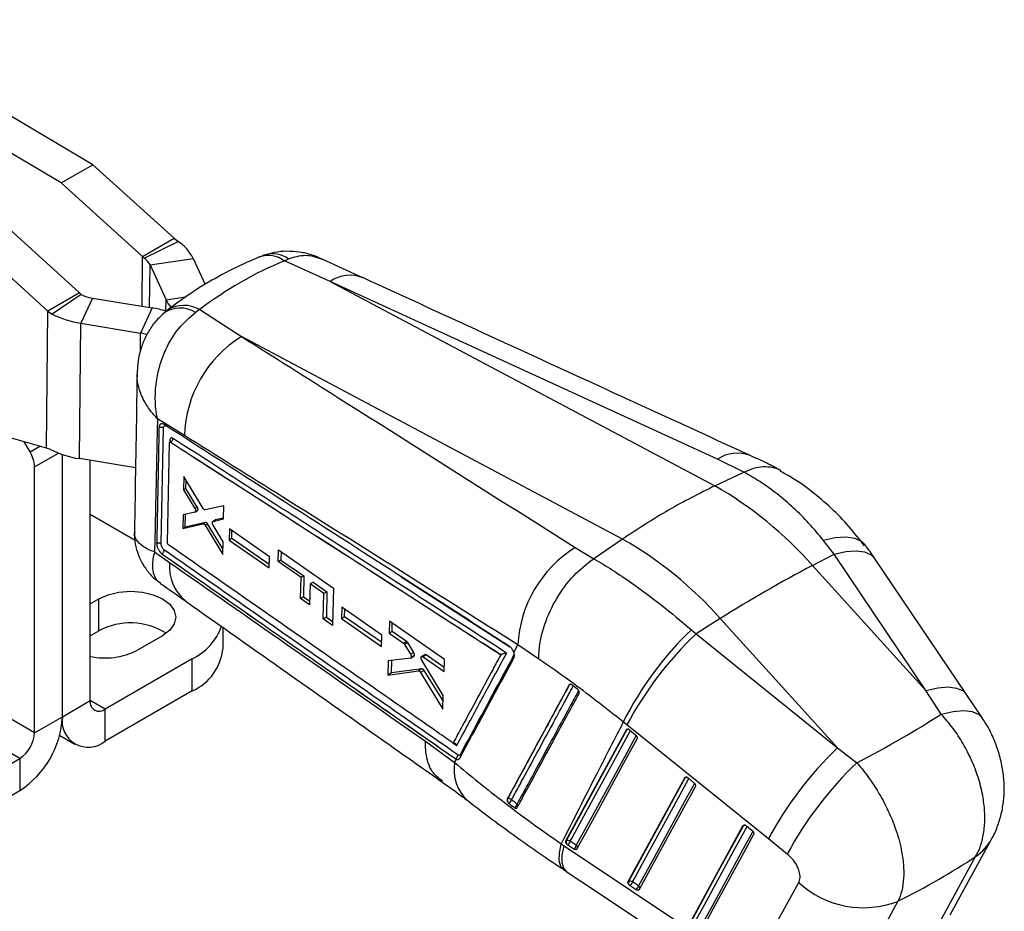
# Model space of a CAD drawing. Header units: millimetres. Extents: x 33 to 407, y 8 to 289.
# Tile 24 of 24: x 360 to 407, y 233 to 275. Entities that reach past the tile are written whole.
import ezdxf

# ---------------------------------------------------------------- set-up
doc = ezdxf.new("R2010")
doc.units = ezdxf.units.MM

msp = doc.modelspace()

# ---------------------------------------------------------------- linework, layer by layer
at = {"color": 7, "linetype": 'Continuous', "lineweight": 25}
for p, q in [((363.3888, 268.2702), (351.7224, 275.1756)), ((361.8862, 267.4028), (350.2198, 274.3082)), ((361.8862, 267.4028), (363.3888, 268.2702)), ((363.3888, 268.2702), (367.267, 264.7704)), ((361.8862, 267.4028), (365.7644, 263.903)), ((358.881, 265.6679), (362.7592, 262.1681)), ((357.3784, 264.8005), (361.2566, 261.3007)), ((365.7644, 263.903), (367.267, 264.7704)), ((365.8358, 263.8163), (367.4495, 264.6127)), ((367.267, 264.7704), (367.4495, 264.6127)), ((365.7644, 263.903), (365.8358, 263.8163)), ((366.1198, 263.4993), (368.1723, 263.8058)), ((368.1723, 263.8058), (368.7428, 262.5567)), ((372.5152, 263.6923), (372.7084, 263.7833)), ((374.6921, 262.7097), (372.5152, 263.6923)), ((376.2524, 262.8871), (374.3153, 263.7777)), ((366.1198, 263.4993), (366.8815, 261.8315)), ((374.6921, 262.7097), (393.012, 252.9741)), ((393.1385, 254.2413), (374.6921, 262.7097)), ((362.7592, 262.1681), (361.2566, 261.3007)), ((362.7592, 262.1681), (362.8364, 262.0847)), ((362.8364, 262.0847), (361.4538, 261.1515)), ((363.3751, 261.9148), (362.825, 260.7189)), ((363.3751, 261.9148), (366.2184, 261.4487)), ((361.1845, 254.7692), (361.2566, 261.3007)), ((361.2566, 261.3007), (361.4538, 261.1515)), ((366.2184, 261.4487), (365.6683, 260.2528)), ((368.4816, 261.3662), (368.2783, 261.2286)), ((368.4816, 261.3662), (370.4705, 260.0846)), ((362.7538, 254.269), (362.825, 260.7189)), ((362.825, 260.7189), (365.6683, 260.2528)), ((388.6208, 250.4391), (370.4705, 260.0846)), ((367.7532, 255.3678), (366.4693, 256.1682)), ((361.1845, 254.7692), (357.2799, 255.8761)), ((366.6493, 250.222), (366.7577, 255.7279)), ((360.4036, 254.5879), (360.1196, 255.0711)), ((361.3826, 254.7016), (361.1845, 254.7692)), ((366.9499, 250.2548), (367.0488, 255.0248)), ((367.0684, 255.0584), (367.0622, 255.0548)), ((367.0924, 255.051), (367.0932, 255.0514)), ((367.0934, 255.0514), (367.0932, 255.0514)), ((361.9435, 241.9804), (361.9435, 254.4681)), ((365.4257, 253.831), (362.7538, 254.269)), ((363.2693, 242.7458), (363.2693, 254.1845)), ((394.3941, 253.6285), (393.1385, 254.2413)), ((360.6176, 241.215), (360.6176, 253.8791)), ((367.7283, 253.4158), (367.7165, 252.7898)), ((368.6417, 251.8987), (367.7283, 253.4158)), ((367.8257, 252.8528), (367.8326, 253.2426)), ((393.012, 252.9741), (394.3934, 253.6282)), ((394.3934, 253.6282), (394.3941, 253.6285)), ((367.8257, 252.8528), (367.7165, 252.7898)), ((367.7165, 252.7898), (368.2569, 251.8982)), ((368.3691, 251.963), (367.8257, 252.8528)), ((368.3691, 251.963), (368.2569, 251.8982)), ((368.4005, 251.8202), (368.2879, 251.7552)), ((369.6352, 252.0181), (368.7482, 251.8239)), ((369.6214, 251.4025), (369.6352, 252.0181)), ((360.6176, 241.215), (342.8609, 251.4657)), ((363.2693, 251.6239), (365.4066, 250.3901)), ((367.6936, 251.5942), (367.6809, 250.9432)), ((368.253, 251.7158), (367.6936, 251.5942)), ((367.7934, 251.0081), (367.8041, 251.6182)), ((368.264, 251.7202), (368.3766, 251.7852)), ((369.229, 251.3461), (369.1132, 251.2792)), ((369.1234, 251.2834), (369.6214, 251.4025)), ((369.2392, 251.3502), (369.1234, 251.2834)), ((369.6223, 251.4418), (369.2392, 251.3502)), ((367.6809, 250.9432), (368.6365, 251.1682)), ((367.7934, 251.0081), (367.6809, 250.9432)), ((368.7519, 251.2348), (367.7934, 251.0081)), ((368.7519, 251.2348), (368.6365, 251.1682)), ((368.8588, 251.1614), (368.7428, 251.0945)), ((368.7428, 251.0945), (369.5824, 249.7)), ((369.5886, 249.9662), (368.8588, 251.1614)), ((369.5964, 250.3032), (369.119, 251.1026)), ((369.9012, 250.9253), (369.8887, 250.3887)), ((371.8059, 249.5989), (369.9012, 250.9253)), ((370.0099, 250.4586), (369.8887, 250.3887)), ((369.8887, 250.3887), (371.7917, 249.0614)), ((370.0099, 250.4586), (370.0166, 250.8449)), ((371.796, 249.2238), (370.0099, 250.4586)), ((388.6208, 250.4391), (387.2507, 249.5052)), ((398.689, 249.7222), (398.1793, 250.3907)), ((359.9105, 239.9903), (342.2329, 250.1954)), ((366.9934, 250.1676), (366.9869, 250.1728)), ((369.5824, 249.7), (369.5964, 250.3032)), ((372.2231, 249.3675), (372.2382, 249.9299)), ((372.2382, 249.9299), (374.8594, 248.1072)), ((386.361, 250.0358), (387.2492, 249.5042)), ((366.3326, 249.8256), (367.0512, 249.324)), ((366.6705, 249.7453), (366.6835, 249.7357)), ((371.7917, 249.0614), (371.8059, 249.5989)), ((372.3569, 249.8474), (372.3497, 249.4406)), ((387.2492, 249.5042), (387.2507, 249.5052)), ((397.6663, 249.185), (398.689, 249.7222)), ((403.067, 243.2319), (398.689, 249.7222)), ((404.9987, 243.0352), (400.6213, 249.5248)), ((372.3497, 249.4406), (372.2231, 249.3675)), ((373.3128, 248.6088), (372.2231, 249.3675)), ((372.3497, 249.4406), (373.4438, 248.6844)), ((397.6663, 249.185), (403.067, 243.2319)), ((373.2838, 247.6069), (373.3128, 248.6088)), ((373.4438, 248.6844), (373.3128, 248.6088)), ((373.4438, 248.6844), (373.4263, 247.6891)), ((373.7486, 248.3052), (373.719, 247.303)), ((373.8814, 248.3819), (373.7486, 248.3052)), ((374.4007, 247.8511), (373.7486, 248.3052)), ((373.8814, 248.3819), (374.5362, 247.9293)), ((374.8594, 248.1072), (374.8041, 246.3248)), ((363.2693, 247.3583), (363.6757, 247.593)), ((363.6757, 246.062), (363.6757, 247.593)), ((373.4263, 247.6891), (373.2838, 247.6069)), ((373.719, 247.303), (373.2838, 247.6069)), ((373.4263, 247.6891), (373.7243, 247.4831)), ((374.3635, 246.6326), (374.4007, 247.8511)), ((374.5362, 247.9293), (374.4007, 247.8511)), ((374.5362, 247.9293), (374.5149, 246.72)), ((375.2558, 247.1962), (375.2388, 246.6571)), ((377.1598, 245.8695), (375.2558, 247.1962)), ((374.5149, 246.72), (374.3635, 246.6326)), ((374.5149, 246.72), (374.81, 246.516)), ((375.3862, 246.7422), (375.2388, 246.6571)), ((375.2388, 246.6571), (377.1415, 245.3296)), ((375.3862, 246.7422), (375.3925, 247.101)), ((377.1481, 245.5241), (375.3862, 246.7422)), ((393.275, 246.65), (392.1215, 245.9282)), ((398.8585, 240.4954), (393.275, 246.65)), ((369.595, 245.2456), (369.595, 246.2273)), ((374.8041, 246.3248), (374.3635, 246.6326)), ((377.5242, 246.5238), (377.5051, 245.9592)), ((380.1448, 244.7006), (377.5242, 246.5238)), ((377.6492, 246.0423), (377.656, 246.4321)), ((363.2693, 245.8273), (363.6757, 246.062)), ((366.7163, 245.8377), (365.5142, 245.1438)), ((377.1415, 245.3296), (377.1598, 245.8695)), ((377.6492, 246.0423), (377.5051, 245.9592)), ((377.5051, 245.9592), (378.1915, 245.4812)), ((378.3383, 245.5659), (377.6492, 246.0423)), ((391.8979, 246.1215), (392.1215, 245.9282)), ((392.1215, 245.9282), (398.8585, 240.4954)), ((378.3383, 245.5659), (378.1915, 245.4812)), ((378.3908, 245.5079), (378.2434, 245.4228)), ((378.2434, 245.4228), (378.5244, 244.9519)), ((378.6778, 245.0404), (378.3908, 245.5079)), ((383.4421, 245.0366), (383.639, 245.4019)), ((384.6327, 244.7241), (383.639, 245.4019)), ((378.5138, 244.7666), (377.4597, 244.6333)), ((378.6778, 245.0404), (378.5244, 244.9519)), ((378.5292, 244.7719), (378.6856, 244.8622)), ((378.7063, 244.8875), (378.5504, 244.7975)), ((379.2036, 244.9331), (379.0526, 244.8459)), ((379.2688, 244.9226), (379.1183, 244.8357)), ((379.1183, 244.8357), (380.1241, 244.1351)), ((380.1311, 244.3264), (379.2688, 244.9226)), ((382.8248, 244.9341), (382.8212, 244.9325)), ((368.1305, 244.7355), (363.9764, 242.3374)), ((368.1305, 243.2045), (368.1305, 244.7355)), ((377.4597, 244.6333), (377.4362, 243.9625)), ((377.6146, 244.0654), (377.6249, 244.6542)), ((380.0813, 242.9812), (379.059, 244.6648)), ((380.1241, 244.1351), (380.1448, 244.7006)), ((377.4362, 243.9625), (378.9018, 244.162)), ((377.6146, 244.0654), (377.4362, 243.9625)), ((379.0664, 244.257), (377.6146, 244.0654)), ((379.0664, 244.257), (378.9018, 244.162)), ((379.1682, 244.1842), (379.0031, 244.0889)), ((379.0031, 244.0889), (380.057, 242.3354)), ((380.0718, 242.7287), (379.1682, 244.1842)), ((386.0772, 243.4936), (386.0828, 243.4968)), ((386.4672, 243.296), (386.1999, 243.4957)), ((368.1305, 243.2045), (363.9764, 240.8064)), ((380.057, 242.3354), (380.0813, 242.9812)), ((386.4901, 243.276), (386.4672, 243.296)), ((403.7978, 242.1023), (403.067, 243.2319)), ((405.7537, 241.9142), (404.9985, 243.0349)), ((361.9435, 241.9804), (363.2693, 242.7458)), ((360.6176, 241.215), (361.9435, 241.9804)), ((363.9764, 240.8064), (363.9764, 242.3374)), ((388.8262, 241.5961), (388.6552, 241.7322)), ((395.5628, 236.163), (388.8262, 241.5961)), ((361.8143, 241.0824), (362.539, 240.6641)), ((385.9223, 236.0636), (388.8051, 241.3558)), ((388.8051, 241.3558), (388.8229, 241.3661)), ((388.9575, 241.3513), (388.9656, 241.3449)), ((388.9656, 241.3449), (389.2388, 241.1201)), ((379.2371, 240.8104), (380.6223, 239.7996)), ((380.9007, 240.1727), (380.8873, 240.1542)), ((398.8585, 240.4954), (399.7762, 239.783)), ((355.7564, 237.5921), (359.9105, 239.9903)), ((359.9105, 239.9903), (359.9105, 238.4592)), ((380.6223, 239.7996), (380.7054, 239.9541)), ((380.661, 239.9826), (380.6578, 239.9808)), ((380.6578, 239.9808), (380.7054, 239.9541)), ((388.8861, 234.1265), (391.5799, 239.0723)), ((391.5799, 239.0723), (391.5977, 239.0825)), ((391.7323, 239.0676), (391.7404, 239.0613)), ((391.7404, 239.0613), (392.0135, 238.8365)), ((355.7564, 236.0611), (359.9105, 238.4592)), ((383.1367, 238.0625), (383.1319, 238.0597)), ((383.1801, 237.8761), (383.2123, 237.8457)), ((391.85, 232.1895), (394.3546, 236.7887)), ((394.3546, 236.7887), (394.3724, 236.7989)), ((394.5071, 236.784), (394.5152, 236.7776)), ((394.5152, 236.7776), (394.7883, 236.5529)), ((385.6976, 235.9277), (385.8374, 235.8347)), ((385.9401, 236.0738), (385.9223, 236.0636)), ((386.0143, 235.8637), (385.9822, 235.889)), ((386.306, 235.673), (386.0143, 235.8637)), ((386.4175, 235.8542), (386.1258, 236.0449)), ((396.4605, 235.4383), (395.5628, 236.163)), ((404.2242, 232.5348), (406.209, 236.1778)), ((385.8374, 235.8347), (392.8296, 231.1593)), ((385.8137, 234.6981), (385.9935, 234.579)), ((388.9039, 234.1368), (388.8861, 234.1265)), ((389.3813, 233.9172), (389.0896, 234.1078)), ((394.9944, 230.415), (397.0069, 234.0778)), ((388.9781, 233.9266), (388.946, 233.952)), ((389.2698, 233.736), (388.9781, 233.9266))]:
    msp.add_line(p, q, dxfattribs=at)
at = {"color": 8, "linetype": 'Continuous', "lineweight": 25}
for p, q in [((365.7382, 261.5274), (365.7644, 263.903)), ((366.0973, 261.4685), (366.1198, 263.4993)), ((366.8756, 261.2982), (366.8815, 261.8315)), ((366.8815, 261.8315), (367.8181, 261.9714)), ((365.6591, 259.4161), (365.6683, 260.2528)), ((367.0649, 255.1498), (367.063, 255.0553)), ((360.4036, 254.5879), (360.8714, 254.858)), ((360.6176, 253.8791), (361.7554, 254.536)), ((378.0834, 248.6428), (383.2589, 245.3131)), ((363.9764, 242.3374), (363.2693, 242.7456)), ((380.5531, 240.7238), (380.7224, 240.6058))]:
    msp.add_line(p, q, dxfattribs=at)
at = {"color": 8, "linetype": 'Continuous', "lineweight": 25, "flags": 128}
for points in [[(367.0684, 255.0576), (367.0756, 255.0602), (367.0871, 255.0562), (367.0933, 255.0515), (367.0934, 255.0514), (367.0934, 255.0514)], [(398.1793, 250.3907), (398.7506, 250.517), (399.2579, 250.5474), (399.6836, 250.4809), (400.0129, 250.3199), (400.1815, 250.1514)], [(398.689, 249.7222), (399.2492, 249.8486), (399.7411, 249.8863), (400.148, 249.834), (400.456, 249.6935), (400.6212, 249.5248)], [(403.067, 243.2319), (403.6272, 243.3584), (404.1192, 243.3962), (404.5261, 243.3439), (404.8339, 243.2034), (404.9986, 243.0353)], [(403.7978, 242.1023), (404.3634, 242.2333), (404.8606, 242.2748), (405.2721, 242.2254), (405.5839, 242.0868), (405.7548, 241.9135)], [(386.1258, 236.0449), (386.2187, 236.2155), (386.5905, 236.898), (388.0776, 239.6281), (388.9982, 241.3181)], [(389.2693, 241.0897), (389.1887, 240.9418), (388.8169, 240.2593), (387.3299, 237.5292), (386.4175, 235.8542)], [(388.8229, 241.3661), (388.8331, 241.3799), (388.838, 241.3843)], [(389.0896, 234.1078), (389.1825, 234.2785), (389.5543, 234.9609), (391.0411, 237.6909), (391.773, 239.0345)], [(392.0441, 238.8061), (391.9635, 238.6582), (391.5918, 237.9757), (390.105, 235.2458), (389.3813, 233.9172)], [(391.5977, 239.0825), (391.6079, 239.0964), (391.6128, 239.1007)], [(394.3724, 236.7989), (394.3826, 236.8128), (394.3875, 236.8171)], [(392.0534, 232.1708), (392.1464, 232.3414), (392.518, 233.0239), (394.0046, 235.7536), (394.5477, 236.7509)], [(394.8188, 236.5225), (394.7383, 236.3746), (394.3666, 235.6922), (392.8801, 232.9624), (392.3452, 231.9802)], [(385.8191, 234.6955), (385.6843, 234.8456), (385.6084, 235.113), (385.6129, 235.4777), (385.6976, 235.9277)], [(385.9425, 234.6132), (385.8158, 234.7577), (385.7425, 235.0233), (385.7497, 235.3863), (385.8374, 235.8347)]]:
    msp.add_lwpolyline(points, dxfattribs=at)
at = {"color": 7, "linetype": 'Continuous', "lineweight": 25, "flags": 128}
for points in [[(363.6757, 247.593), (364.121, 247.7902), (364.6396, 247.9142), (365.196, 247.9565), (365.7525, 247.9142), (366.271, 247.7902), (366.7163, 247.593), (367.058, 247.3359), (367.2728, 247.0366), (367.346, 246.7153), (367.2728, 246.3941), (367.058, 246.0948), (366.7163, 245.8377)], [(388.8229, 241.3661), (387.3762, 238.7102), (385.9401, 236.0738)], [(389.3093, 240.9361), (389.2163, 240.7655), (388.8446, 240.083), (387.3575, 237.3529), (386.4452, 235.6779)], [(391.5977, 239.0825), (390.2455, 236.5999), (388.9039, 234.1368)], [(392.0841, 238.6525), (391.9912, 238.4819), (391.6194, 237.7994), (390.1326, 235.0695), (389.409, 233.7409)], [(394.3724, 236.7989), (393.1148, 234.4896), (391.8678, 232.1997)], [(394.8588, 236.3689), (394.7659, 236.1983), (394.3943, 235.5159), (392.9077, 232.7861), (392.3728, 231.8039)], [(403.4506, 231.6757), (404.4328, 233.4805), (405.4317, 235.3162)], [(385.9422, 234.6134), (387.4801, 233.5852), (392.9346, 229.9386)], [(401.7365, 233.1853), (400.7216, 231.3395), (399.7229, 229.5233)]]:
    msp.add_lwpolyline(points, dxfattribs=at)
at = {"color": 7, "linetype": 'Continuous', "lineweight": 25}
for centre, radius, start, end in [((366.3385, 262.8904), 2.0496, 26.52793, 57.17462), ((365.3993, 263.1396), 0.8052, 26.52807, 57.17459), ((363.659, 263.7536), 1.8606, 243.76121, 261.22361), ((368.3839, 262.5292), 1.6565, 204.90891, 219.2782), ((365.3815, 256.2825), 5.2335, 73.37164, 80.79844), ((363.5476, 265.3994), 4.7359, 243.76121, 261.22377), ((365.3441, 258.2455), 2.0333, 71.78637, 80.82586), ((373.5303, 255.1808), 5.7801, 121.96257, 178.14588), ((363.4764, 258.9495), 4.736, 243.76122, 261.22372), ((359.1696, 253.8286), 1.449, 1.99833, 31.60385), ((383.8305, 236.9432), 18.4741, 41.50232, 60.19868), ((379.4393, 234.4082), 18.4741, 41.50232, 60.19868), ((389.4288, 245.1173), 5.7968, 121.95256, 177.18591), ((429.1805, 189.5241), 67.4728, 117.843995, 122.150628), ((365.1873, 243.2919), 3.1556, 57.38078, 118.62124), ((366.8996, 247.2403), 2.7909, 296.17127, 340.00389), ((403.1698, 234.4018), 16.2606, 133.88399, 153.20461), ((404.2319, 233.2969), 17.4989, 133.79411, 151.68849), ((367.0956, 245.493), 2.5115, 294.33327, 354.34662), ((363.9847, 248.1393), 3.3634, 257.71881, 297.04832), ((363.7004, 242.6758), 0.4367, 170.78596, 309.20328), ((357.5297, 242.1812), 4.4183, 302.60547, 357.39453), ((363.1828, 241.7793), 1.2555, 170.78594, 309.2033), ((359.0824, 241.2849), 1.5368, 302.60548, 357.39452), ((380.558, 240.1783), 0.2211, 297.75285, 354.9169), ((410.9634, 227.8671), 17.4929, 133.78766, 151.68983), ((411.9179, 227.0796), 17.5727, 133.70507, 151.59753), ((383.3174, 238.0063), 0.1892, 162.72333, 223.46835), ((383.2083, 237.906), 0.172, 41.6895, 114.57356), ((383.034, 238.1043), 0.3141, 304.57869, 344.51177), ((383.2892, 237.9075), 0.3201, 305.54488, 344.68794), ((386.1199, 236.0176), 0.1883, 162.61446, 223.04117), ((386.0113, 235.9206), 0.1689, 47.34761, 114.92531), ((385.7241, 236.1672), 0.4199, 313.71708, 343.07002), ((386.0157, 235.9765), 0.42, 313.71888, 343.06857), ((389.0836, 234.0805), 0.1883, 162.61032, 223.03203), ((388.9751, 233.9836), 0.1689, 47.35008, 114.92725), ((388.6878, 234.2301), 0.42, 313.7208, 343.07046), ((400.0967, 237.4735), 4.5911, 227.70087, 290.92616), ((388.9795, 234.0395), 0.42, 313.72225, 343.06958)]:
    msp.add_arc(centre, radius, start, end, dxfattribs=at)
at = {"color": 8, "linetype": 'Continuous', "lineweight": 25}
for centre, radius, start, end in [((371.9527, 262.6902), 1.3289, 55.34439, 106.31806), ((371.7507, 262.6571), 1.2869, 53.55552, 108.82735), ((375.6425, 261.3084), 1.6932, 68.8105, 124.14759), ((367.5465, 260.072), 1.3687, 57.67911, 123.90066), ((367.7327, 260.0902), 1.4795, 59.59015, 121.61476), ((367.0285, 255.0865), 0.073, 3.14057, 60.15167), ((394.0896, 252.8401), 1.6935, 69.18295, 124.16855), ((369.1614, 249.1204), 2.1201, 174.48933, 230.7766), ((386.1314, 243.4717), 0.0548, 120.34356, 152.71383), ((386.1493, 243.3724), 0.1411, 80.45713, 118.13233), ((388.8879, 241.2461), 0.1365, 85.59293, 118.44432), ((380.7561, 240.0732), 0.1542, 359.57971, 31.70708), ((380.7922, 240.0876), 0.1379, 7.31426, 38.08436), ((382.5749, 239.451), 1.9836, 169.87623, 227.84197), ((391.6631, 238.9612), 0.1379, 83.38285, 118.35464), ((383.5047, 237.7231), 0.1367, 358.27048, 46.95251), ((394.4379, 236.6775), 0.1379, 83.40558, 118.35024), ((386.3371, 235.7447), 0.1359, 350.95469, 53.73084), ((404.0027, 237.3865), 2.5156, 304.61516, 331.24868), ((389.3015, 233.808), 0.1352, 349.7685, 53.81842)]:
    msp.add_arc(centre, radius, start, end, dxfattribs=at)
at = {"color": 7, "linetype": 'Continuous', "lineweight": 25}
for centre, major_axis, ratio, start_param, end_param in [((393.3652, 221.3495), (-22.5331, 41.5401), 0.6153821, 6.2191114, 6.3793578), ((368.3124, 251.9105), (-0.0617, 0.1266), 0.5352941, 3.0231069, 3.6958307), ((378.3363, 245.4538), (-0.0604, 0.1239), 0.5352941, 4.8927962, 5.5227839), ((378.6217, 244.987), (-0.0614, 0.1261), 0.5352941, 3.1792186, 3.5889355), ((371.4345, 242.5782), (39.4482, 8.8015), 0.2963687, 5.445687, 5.6053482), ((371.4345, 242.5782), (40.9079, 2.8435), 0.4038903, 5.5180561, 5.6647602)]:
    msp.add_ellipse(centre, major_axis=major_axis, ratio=ratio, start_param=start_param, end_param=end_param, dxfattribs=at)
for points, knots in [([(371.6829, 263.9985), (371.5891, 263.9709), (371.4694, 263.9357), (371.3577, 263.8803), (371.3335, 263.8683)], [0, 0, 0, 0, 0.7838521, 1, 1, 1, 1]), ([(374.3117, 263.7721), (374.1542, 263.8413), (373.8086, 263.9931), (373.238, 264.1196), (372.6281, 264.1594), (372.0675, 264.1105), (371.7287, 264.0031), (371.5822, 263.9567)], [0, 0, 0, 0, 0.1839336, 0.4034547, 0.6213635, 0.8362246, 1, 1, 1, 1]), ([(371.3361, 263.8753), (371.0742, 263.7641), (370.3546, 263.4583), (369.2201, 262.8714), (368.0191, 262.1391), (367.2889, 261.5966), (366.9567, 261.3498)], [0, 0, 0, 0, 0.16804936, 0.46193382, 0.75520858, 1, 1, 1, 1]), ([(394.6943, 254.4223), (392.6505, 255.3591), (386.4987, 258.1789), (380.3564, 261.0035), (376.2546, 262.8897)], [0, 0, 0, 0, 0.3322205, 1, 1, 1, 1]), ([(366.7917, 261.1993), (366.6823, 261.1046), (366.4255, 260.8821), (366.1034, 260.4453), (365.821, 259.9265), (365.6278, 259.3643), (365.5182, 258.8295), (365.5106, 258.4801), (365.5073, 258.3293)], [0, 0, 0, 0, 0.13323083, 0.31290615, 0.49770352, 0.6774153, 0.86086556, 1, 1, 1, 1]), ([(366.4693, 256.1682), (366.4687, 256.171), (366.4061, 256.4744), (366.3408, 257.0933), (366.4065, 257.9769), (366.5903, 258.7714), (366.9115, 259.6163), (367.4487, 260.5206), (368.0042, 260.9947), (368.2783, 261.2286)], [0, 0, 0, 0, 0.0015915, 0.1708801, 0.3318784, 0.4598513, 0.5877996, 0.7965949, 1, 1, 1, 1]), ([(366.9641, 261.3445), (366.9211, 261.3153), (366.8344, 261.2564), (366.7565, 261.1856), (366.7172, 261.1499)], [0, 0, 0, 0, 0.4951653, 1, 1, 1, 1]), ([(370.4705, 260.0846), (372.0348, 259.0969), (377.3361, 255.75), (382.6296, 252.3984), (386.361, 250.0358)], [0, 0, 0, 0, 0.2950861, 1, 1, 1, 1]), ([(365.499, 258.3306), (365.4942, 258.0157), (365.4562, 255.4928), (365.4127, 252.9667), (365.3748, 250.756)], [0, 0, 0, 0, 0.1248353, 1, 1, 1, 1]), ([(366.4693, 256.1682), (366.4475, 255.1058), (366.4043, 252.9916), (366.3564, 250.8774), (366.3326, 249.8256)], [0, 0, 0, 0, 0.5024893, 1, 1, 1, 1]), ([(366.5433, 255.7405), (366.5418, 255.6581), (366.5341, 255.246), (366.4994, 253.4113), (366.4641, 251.6585), (366.4353, 250.2356)], [0, 0, 0, 0, 0.0449321, 0.2246607, 1, 1, 1, 1]), ([(366.7949, 255.889), (366.766, 255.9038), (366.7083, 255.9335), (366.6321, 255.926), (366.5754, 255.8798), (366.5479, 255.8112), (366.5445, 255.7586), (366.5433, 255.7407)], [0, 0, 0, 0, 0.2220814, 0.4438866, 0.6651389, 0.886167, 1, 1, 1, 1]), ([(366.7577, 255.7281), (366.7504, 255.7326), (366.7358, 255.7415), (366.7087, 255.7514), (366.6792, 255.758), (366.648, 255.761), (366.6165, 255.7602), (366.5862, 255.7557), (366.5616, 255.7487), (366.5484, 255.7428), (366.5433, 255.7405)], [0, 0, 0, 0, 0.13134338, 0.26268154, 0.39402151, 0.52536449, 0.65670893, 0.78805169, 0.91939372, 1, 1, 1, 1]), ([(366.7577, 255.7279), (366.7587, 255.7419), (366.7615, 255.7771), (366.7817, 255.819), (366.8185, 255.8436), (366.8642, 255.8441), (366.8969, 255.8267), (366.9119, 255.8187)], [0, 0, 0, 0, 0.1470982, 0.3681149, 0.589478, 0.8110992, 1, 1, 1, 1]), ([(383.2389, 245.3276), (383.1729, 245.37), (382.8433, 245.5822), (381.4585, 246.4733), (376.0477, 249.9544), (370.893, 253.2605), (366.795, 255.8889)], [0, 0, 0, 0, 0.0120414, 0.0602073, 0.2528705, 1, 1, 1, 1]), ([(367.2061, 255.2335), (367.1977, 255.2383), (367.1732, 255.2523), (367.1343, 255.2588), (367.097, 255.2437), (367.0709, 255.2072), (367.0669, 255.169), (367.0649, 255.1498)], [0, 0, 0, 0, 0.1156575, 0.3365941, 0.5572964, 0.7779053, 1, 1, 1, 1]), ([(367.1018, 255.0961), (367.1015, 255.0951), (367.1009, 255.0927), (367.0922, 255.0753), (367.0762, 255.0652), (367.0673, 255.0595)], [0, 0, 0, 0, 0.2492112, 0.5785127, 1, 1, 1, 1]), ([(367.0934, 255.0514), (367.1084, 255.0607), (367.1384, 255.0794), (367.1758, 255.1271), (367.2016, 255.1816), (367.2046, 255.2162), (367.2061, 255.2335)], [0, 0, 0, 0, 0.2500014, 0.4999995, 0.7499995, 1, 1, 1, 1]), ([(383.099, 245.0092), (380.4224, 246.7333), (375.1282, 250.1436), (369.8271, 253.5495), (367.2061, 255.2335)], [0, 0, 0, 0, 0.505571, 1, 1, 1, 1]), ([(383.639, 245.4019), (379.9083, 247.7496), (374.6161, 251.0799), (369.3168, 254.3908), (367.7532, 255.3678)], [0, 0, 0, 0, 0.7049427, 1, 1, 1, 1]), ([(367.0488, 255.0248), (367.0495, 255.0307), (367.0508, 255.0426), (367.0589, 255.054), (367.0705, 255.0587), (367.0825, 255.0567), (367.09, 255.0524), (367.0924, 255.051)], [0, 0, 0, 0, 0.2227534, 0.4455118, 0.6679979, 0.8899015, 1, 1, 1, 1]), ([(367.0924, 255.051), (369.7313, 253.3556), (374.9773, 249.985), (380.217, 246.6099), (382.8212, 244.9325)], [0, 0, 0, 0, 0.5030115, 1, 1, 1, 1]), ([(367.0932, 255.0514), (369.7141, 253.3681), (374.9608, 249.9983), (380.2024, 246.6236), (382.8246, 244.9343), (382.8248, 244.9341)], [0, 0, 0, 0, 0.49949396, 0.99994905, 1, 1, 1, 1]), ([(396.1143, 253.7226), (395.9087, 253.8335), (395.4531, 254.0791), (394.9595, 254.2977), (394.6887, 254.4177)], [0, 0, 0, 0, 0.45138327, 1, 1, 1, 1]), ([(394.3941, 253.6285), (394.5503, 253.6954), (394.8674, 253.8312), (395.3232, 253.9058), (395.7463, 253.8703), (396.0242, 253.7982), (396.1429, 253.7108), (396.1517, 253.7043)], [0, 0, 0, 0, 0.241559, 0.49012337, 0.73168251, 0.98024638, 1, 1, 1, 1]), ([(400.138, 250.1205), (399.9002, 250.4275), (399.4072, 251.0638), (398.5629, 251.9273), (397.6344, 252.7162), (396.8213, 253.3018), (396.3014, 253.5802), (396.1319, 253.671)], [0, 0, 0, 0, 0.2117685, 0.4389487, 0.6656141, 0.8909438, 1, 1, 1, 1]), ([(398.1793, 250.3907), (397.9551, 250.6611), (397.5054, 251.2035), (396.7679, 251.9353), (395.9856, 252.6004), (395.1905, 253.1725), (394.6496, 253.4817), (394.3934, 253.6282)], [0, 0, 0, 0, 0.2000827, 0.4014634, 0.6069401, 0.8138311, 1, 1, 1, 1]), ([(393.012, 252.9741), (392.2786, 252.6078), (390.8119, 251.8752), (389.3512, 250.9178), (388.6208, 250.4391)], [0, 0, 0, 0, 0.5, 1, 1, 1, 1]), ([(368.2569, 251.8982), (368.2643, 251.8842), (368.2791, 251.8562), (368.2906, 251.8115), (368.2925, 251.7773), (368.289, 251.7607), (368.2879, 251.7552)], [0, 0, 0, 0, 0.2864507, 0.5729622, 0.8580808, 1, 1, 1, 1]), ([(368.4005, 251.8202), (368.4024, 251.8317), (368.406, 251.8548), (368.3984, 251.8981), (368.3848, 251.9353), (368.3731, 251.9559), (368.3691, 251.963)], [0, 0, 0, 0, 0.283626, 0.5672329, 0.8514465, 1, 1, 1, 1]), ([(368.7482, 251.8239), (368.7392, 251.8235), (368.7214, 251.8228), (368.6906, 251.8402), (368.6629, 251.8666), (368.648, 251.889), (368.6417, 251.8987)], [0, 0, 0, 0, 0.2658585, 0.5316683, 0.7985203, 1, 1, 1, 1]), ([(368.2879, 251.7552), (368.2843, 251.745), (368.2789, 251.7294), (368.2671, 251.7238), (368.263, 251.7219)], [0, 0, 0, 0, 0.651366, 1, 1, 1, 1]), ([(368.6365, 251.1682), (368.6453, 251.1687), (368.6629, 251.1698), (368.6937, 251.1527), (368.7214, 251.1267), (368.7363, 251.1042), (368.7428, 251.0945)], [0, 0, 0, 0, 0.26508472, 0.53011734, 0.79621797, 1, 1, 1, 1]), ([(368.8588, 251.1614), (368.8501, 251.174), (368.8327, 251.1991), (368.8019, 251.2246), (368.7738, 251.237), (368.7585, 251.2355), (368.7519, 251.2348)], [0, 0, 0, 0, 0.266196, 0.5323631, 0.7988619, 1, 1, 1, 1]), ([(369.119, 251.1026), (369.1117, 251.1168), (369.0971, 251.1453), (369.086, 251.1905), (369.085, 251.2202), (369.087, 251.234), (369.0874, 251.2361)], [0, 0, 0, 0, 0.3150646, 0.6301939, 0.9437496, 1, 1, 1, 1]), ([(369.0874, 251.2361), (369.0904, 251.2467), (369.0965, 251.2677), (369.1119, 251.2799), (369.1217, 251.2829), (369.1234, 251.2834)], [0, 0, 0, 0, 0.4525881, 0.90515, 1, 1, 1, 1]), ([(365.3868, 250.7574), (365.3831, 250.7104), (365.3653, 250.4823), (365.4345, 250.07), (365.6034, 249.5299), (365.8873, 249.0342), (366.2275, 248.6279), (366.4895, 248.4327), (366.6036, 248.3478)], [0, 0, 0, 0, 0.05026296, 0.24379901, 0.43984476, 0.65229168, 0.84863601, 1, 1, 1, 1]), ([(366.4353, 250.2356), (366.44, 250.2376), (366.4529, 250.2433), (366.4771, 250.2501), (366.5077, 250.2547), (366.5394, 250.2555), (366.5708, 250.2524), (366.6005, 250.2456), (366.6276, 250.2356), (366.6421, 250.2265), (366.6493, 250.222)], [0, 0, 0, 0, 0.07379987, 0.20611637, 0.33842807, 0.47074264, 0.6030591, 0.73537167, 0.86768402, 1, 1, 1, 1]), ([(366.4353, 250.2356), (366.4375, 250.1975), (366.4419, 250.1215), (366.4838, 249.9947), (366.5467, 249.8768), (366.6133, 249.7931), (366.656, 249.7574), (366.6705, 249.7453)], [0, 0, 0, 0, 0.2213693, 0.4426987, 0.6641104, 0.8858469, 1, 1, 1, 1]), ([(366.8019, 249.9149), (366.7876, 249.9264), (366.756, 249.9519), (366.7112, 250.0119), (366.6745, 250.0853), (366.6523, 250.1593), (366.6503, 250.2022), (366.6493, 250.222)], [0, 0, 0, 0, 0.1751747, 0.3895117, 0.6033612, 0.8168772, 1, 1, 1, 1]), ([(366.9869, 250.1728), (366.9842, 250.1755), (366.9766, 250.1828), (366.9653, 250.199), (366.9555, 250.2204), (366.9505, 250.2398), (366.9501, 250.2506), (366.9499, 250.2548)], [0, 0, 0, 0, 0.13483146, 0.372353, 0.61017234, 0.84870368, 1, 1, 1, 1]), ([(380.5489, 240.7227), (380.5315, 240.7348), (380.2524, 240.9289), (378.9263, 241.8515), (374.421, 244.9863), (370.1847, 247.9415), (366.9934, 250.1676)], [0, 0, 0, 0, 0.0038299, 0.0617, 0.2931802, 1, 1, 1, 1]), ([(400.6195, 249.5223), (400.5488, 249.6294), (400.4076, 249.8435), (400.2553, 250.0412), (400.1793, 250.1399)], [0, 0, 0, 0, 0.5007589, 1, 1, 1, 1]), ([(366.6836, 249.7356), (369.0094, 248.1086), (373.6609, 244.8545), (378.3255, 241.6053), (380.6578, 239.9808)], [0, 0, 0, 0, 0.4999991, 1, 1, 1, 1]), ([(366.6841, 249.736), (366.6993, 249.7452), (366.7298, 249.7635), (366.7685, 249.8104), (366.7959, 249.8639), (366.7999, 249.8979), (366.8019, 249.9149)], [0, 0, 0, 0, 0.2499997, 0.4999999, 0.7499999, 1, 1, 1, 1]), ([(366.6841, 249.7359), (369.0105, 248.1092), (373.6633, 244.8558), (378.3284, 241.607), (380.661, 239.9826)], [0, 0, 0, 0, 0.4999992, 1, 1, 1, 1]), ([(380.7783, 240.1587), (378.4457, 241.7834), (373.7807, 245.0328), (369.1281, 248.2876), (366.8019, 249.9149)], [0, 0, 0, 0, 0.5000072, 1, 1, 1, 1]), ([(384.6327, 244.7241), (384.6326, 244.7436), (384.6314, 244.882), (384.6567, 245.4144), (384.8684, 246.3907), (385.4507, 247.6359), (386.2706, 248.7573), (386.923, 249.2552), (387.2492, 249.5042)], [0, 0, 0, 0, 0.0117699, 0.0837291, 0.3128054, 0.5418735, 0.7709366, 1, 1, 1, 1]), ([(387.2507, 249.5052), (387.5441, 249.3295), (388.133, 248.9767), (389.1994, 248.2529), (390.457, 247.3234), (391.4147, 246.5245), (391.8979, 246.1215)], [0, 0, 0, 0, 0.19693296, 0.39536293, 0.69495729, 1, 1, 1, 1]), ([(367.0512, 249.324), (368.9127, 248.0242), (372.9692, 245.1918), (377.0363, 242.3487), (379.2371, 240.8104)], [0, 0, 0, 0, 0.4589035, 1, 1, 1, 1]), ([(366.5998, 248.3424), (366.613, 248.3329), (367.019, 248.0434), (367.4264, 247.7564), (367.8205, 247.4788)], [0, 0, 0, 0, 0.0326119, 1, 1, 1, 1]), ([(367.8207, 247.4788), (371.0608, 245.1906), (375.1205, 242.3237), (379.191, 239.4622), (380.0127, 238.8845)], [0, 0, 0, 0, 0.79813503, 1, 1, 1, 1]), ([(378.1915, 245.4812), (378.2016, 245.473), (378.2205, 245.4577), (378.2361, 245.4338), (378.2434, 245.4228)], [0, 0, 0, 0, 0.53713258, 1, 1, 1, 1]), ([(383.3412, 245.2306), (383.3169, 245.2587), (383.2837, 245.2969), (383.2483, 245.3211), (383.2389, 245.3276)], [0, 0, 0, 0, 0.7345631, 1, 1, 1, 1]), ([(383.4421, 245.0366), (383.4402, 245.0424), (383.4261, 245.0855), (383.3947, 245.1551), (383.3568, 245.2085), (383.3412, 245.2306)], [0, 0, 0, 0, 0.0838403, 0.6218088, 1, 1, 1, 1]), ([(378.5504, 244.7975), (378.5455, 244.7889), (378.5365, 244.7729), (378.5209, 244.7686), (378.5138, 244.7666)], [0, 0, 0, 0, 0.5401746, 1, 1, 1, 1]), ([(378.5244, 244.9519), (378.5317, 244.9378), (378.5464, 244.9096), (378.5574, 244.8645), (378.5591, 244.8253), (378.5531, 244.8062), (378.5504, 244.7975)], [0, 0, 0, 0, 0.2622166, 0.5244893, 0.7853905, 1, 1, 1, 1]), ([(378.7063, 244.8875), (378.7092, 244.898), (378.715, 244.9189), (378.7107, 244.9608), (378.6982, 245.003), (378.6843, 245.0286), (378.6778, 245.0404)], [0, 0, 0, 0, 0.2587268, 0.5174398, 0.7766125, 1, 1, 1, 1]), ([(379.059, 244.6648), (379.0516, 244.6787), (379.0368, 244.7063), (379.0252, 244.7511), (379.023, 244.7879), (379.0273, 244.8062), (379.0291, 244.8133)], [0, 0, 0, 0, 0.2743566, 0.5487684, 0.8217571, 1, 1, 1, 1]), ([(379.0291, 244.8133), (379.0332, 244.8227), (379.0415, 244.8413), (379.0647, 244.8529), (379.0912, 244.8515), (379.1098, 244.8407), (379.1183, 244.8357)], [0, 0, 0, 0, 0.2598659, 0.5197095, 0.7803001, 1, 1, 1, 1]), ([(379.2688, 244.9226), (379.2587, 244.9282), (379.2384, 244.9393), (379.2158, 244.9407), (379.2068, 244.9334), (379.2045, 244.9315)], [0, 0, 0, 0, 0.4262473, 0.8525914, 1, 1, 1, 1]), ([(382.8212, 244.9325), (382.8203, 244.9308), (382.6969, 244.7024), (382.0837, 243.5672), (381.3272, 242.1655), (380.6935, 240.9909), (380.5489, 240.7227)], [0, 0, 0, 0, 0.0011842, 0.1627189, 0.8088574, 1, 1, 1, 1]), ([(380.7224, 240.6058), (381.1105, 241.3253), (381.9021, 242.7928), (382.6949, 244.2609), (383.099, 245.0092)], [0, 0, 0, 0, 0.4902757, 1, 1, 1, 1]), ([(380.8724, 240.0053), (381.3003, 240.7978), (382.1561, 242.3826), (383.0131, 243.9682), (383.4416, 244.7609)], [0, 0, 0, 0, 0.5, 1, 1, 1, 1]), ([(383.4687, 244.9285), (383.0404, 244.1357), (382.1838, 242.5501), (381.3284, 240.9652), (380.9007, 240.1727)], [0, 0, 0, 0, 0.5000004, 1, 1, 1, 1]), ([(383.099, 245.0092), (383.0986, 245.0092), (383.0767, 245.0059), (383.0289, 244.997), (382.9549, 244.9788), (382.8931, 244.96), (382.8524, 244.9457), (382.8333, 244.9377), (382.8248, 244.9341)], [0, 0, 0, 0, 0.0053152, 0.3355766, 0.6404987, 0.8090074, 0.9156935, 1, 1, 1, 1]), ([(383.4416, 244.7609), (383.4513, 244.7861), (383.4707, 244.8365), (383.4686, 244.9363), (383.4504, 245.0051), (383.4421, 245.0366)], [0, 0, 0, 0, 0.3514053, 0.702798, 1, 1, 1, 1]), ([(388.6552, 241.7322), (388.23, 242.0662), (387.3731, 242.7395), (386.0149, 243.7672), (385.1264, 244.3823), (384.6327, 244.7241)], [0, 0, 0, 0, 0.3044236, 0.6135009, 1, 1, 1, 1]), ([(378.9018, 244.162), (378.911, 244.1617), (378.9294, 244.1612), (378.9603, 244.1419), (378.9855, 244.116), (378.9984, 244.096), (379.0031, 244.0889)], [0, 0, 0, 0, 0.2803414, 0.5606295, 0.8422864, 1, 1, 1, 1]), ([(379.1682, 244.1842), (379.1594, 244.1967), (379.1419, 244.2217), (379.1109, 244.2468), (379.085, 244.2577), (379.0713, 244.2572), (379.0664, 244.257)], [0, 0, 0, 0, 0.2821257, 0.5642528, 0.8465164, 1, 1, 1, 1]), ([(386.0772, 243.4936), (385.5861, 242.5878), (384.6039, 240.7763), (383.6226, 238.9652), (383.1319, 238.0597)], [0, 0, 0, 0, 0.4999999, 1, 1, 1, 1]), ([(386.0828, 243.4968), (385.5916, 242.591), (385.0966, 241.6782), (384.1145, 239.8668), (383.6237, 238.9611), (383.1367, 238.0625)], [0, 0, 0, 0, 0.4999999, 0.5038302, 1, 1, 1, 1]), ([(386.1999, 243.4957), (386.1871, 243.5038), (386.1617, 243.52), (386.1252, 243.5258), (386.0951, 243.5179), (386.083, 243.5015), (386.0772, 243.4936)], [0, 0, 0, 0, 0.2547442, 0.5095269, 0.7640335, 1, 1, 1, 1]), ([(383.6008, 237.6487), (383.6315, 237.7053), (383.7854, 237.9892), (384.4322, 239.182), (385.3843, 240.9375), (386.2135, 242.4658), (386.5495, 243.085)], [0, 0, 0, 0, 0.0312554, 0.1566757, 0.6583563, 1, 1, 1, 1]), ([(386.5495, 243.085), (386.5533, 243.0951), (386.5613, 243.1158), (386.5579, 243.1583), (386.5424, 243.2041), (386.5183, 243.2453), (386.4985, 243.2668), (386.4901, 243.276)], [0, 0, 0, 0, 0.2017522, 0.4152888, 0.6288216, 0.8423632, 1, 1, 1, 1]), ([(405.4317, 235.3162), (405.4676, 235.3811), (405.5965, 235.6142), (405.7619, 236.0817), (405.8717, 236.7406), (405.8788, 237.4641), (405.782, 238.2542), (405.5728, 239.0793), (405.2545, 239.9132), (404.8529, 240.696), (404.3679, 241.4462), (403.9897, 241.8814), (403.7978, 242.1023)], [0, 0, 0, 0, 0.0397511, 0.1427411, 0.2486296, 0.3497687, 0.4536481, 0.5697046, 0.6751008, 0.7835946, 0.8901997, 1, 1, 1, 1]), ([(388.6552, 241.7322), (388.2399, 240.9207), (387.2508, 238.9885), (386.2678, 237.0513), (385.6976, 235.9277)], [0, 0, 0, 0, 0.4199754, 1, 1, 1, 1]), ([(406.2057, 236.1772), (406.2124, 236.1879), (406.3368, 236.3834), (406.5, 236.801), (406.6896, 237.4247), (406.7882, 238.0805), (406.8049, 238.7711), (406.7317, 239.4872), (406.5651, 240.2203), (406.2958, 240.9514), (406.0201, 241.5223), (405.8044, 241.8236), (405.7444, 241.9074)], [0, 0, 0, 0, 0.00628404, 0.11544611, 0.22121861, 0.33208528, 0.44530425, 0.56498332, 0.68861808, 0.81552218, 0.94874516, 1, 1, 1, 1]), ([(388.8051, 241.3558), (388.8115, 241.3643), (388.8243, 241.3811), (388.8577, 241.3898), (388.8972, 241.3847), (388.932, 241.3693), (388.9516, 241.3555), (388.9575, 241.3513)], [0, 0, 0, 0, 0.2233184, 0.4465842, 0.6714447, 0.8997564, 1, 1, 1, 1]), ([(389.2388, 241.1201), (389.2488, 241.111), (389.2714, 241.0904), (389.2986, 241.0507), (389.3162, 241.0068), (389.3208, 240.9661), (389.313, 240.9458), (389.3093, 240.9361)], [0, 0, 0, 0, 0.1686941, 0.3807651, 0.5928461, 0.8049213, 1, 1, 1, 1]), ([(380.7224, 240.6058), (380.7222, 240.6064), (380.7208, 240.6103), (380.7122, 240.6334), (380.6921, 240.6699), (380.6564, 240.7065), (380.6187, 240.7269), (380.5816, 240.7333), (380.5593, 240.7261), (380.5489, 240.7227)], [0, 0, 0, 0, 0.0070967, 0.0478022, 0.2878428, 0.4954359, 0.6767362, 0.8489869, 1, 1, 1, 1]), ([(380.8873, 240.1542), (380.8792, 240.1481), (380.861, 240.1342), (380.8227, 240.1336), (380.7931, 240.1503), (380.7783, 240.1587)], [0, 0, 0, 0, 0.28572, 0.6428836, 1, 1, 1, 1]), ([(380.6223, 239.7996), (380.9986, 239.4854), (381.7535, 238.8553), (382.9885, 237.8877), (384.2967, 236.9072), (385.2296, 236.2549), (385.6976, 235.9277)], [0, 0, 0, 0, 0.2461613, 0.4937675, 0.7460492, 1, 1, 1, 1]), ([(380.7054, 239.9541), (380.7304, 239.9469), (380.7805, 239.9327), (380.8382, 239.9557), (380.8622, 239.9905), (380.8724, 240.0053)], [0, 0, 0, 0, 0.3641216, 0.7282853, 1, 1, 1, 1]), ([(399.7762, 239.783), (399.7881, 239.7694), (399.9916, 239.5373), (400.3723, 239.0527), (400.8682, 238.2886), (401.2885, 237.4848), (401.6531, 236.5966), (401.8941, 235.734), (402.0089, 234.9351), (402.0172, 234.2718), (401.9347, 233.6722), (401.8026, 233.3476), (401.7365, 233.1853)], [0, 0, 0, 0, 0.0069128, 0.1179639, 0.2290142, 0.3389208, 0.4488263, 0.5875946, 0.6903339, 0.7930728, 0.8965361, 1, 1, 1, 1]), ([(380.0196, 238.8718), (380.3438, 238.6473), (380.7477, 238.3675), (381.1547, 238.0435), (381.2351, 237.9795)], [0, 0, 0, 0, 0.8026086, 1, 1, 1, 1]), ([(391.5799, 239.0723), (391.5863, 239.0807), (391.5991, 239.0975), (391.6325, 239.1062), (391.672, 239.1011), (391.7068, 239.0857), (391.7264, 239.0719), (391.7323, 239.0676)], [0, 0, 0, 0, 0.2232599, 0.4464764, 0.6712859, 0.8995466, 1, 1, 1, 1]), ([(392.0135, 238.8365), (392.0236, 238.8274), (392.0462, 238.8068), (392.0735, 238.767), (392.091, 238.7232), (392.0956, 238.6825), (392.0878, 238.6622), (392.0841, 238.6525)], [0, 0, 0, 0, 0.1689277, 0.3809954, 0.5930721, 0.8051492, 1, 1, 1, 1]), ([(381.2442, 237.9821), (381.5057, 237.7801), (382.1079, 237.3149), (383.112, 236.5726), (384.2424, 235.7669), (385.1439, 235.1422), (385.6848, 234.7874), (385.8209, 234.6982)], [0, 0, 0, 0, 0.1908556, 0.4395764, 0.6791306, 0.9192726, 1, 1, 1, 1]), ([(383.1319, 238.0597), (383.1278, 238.0489), (383.1197, 238.0274), (383.1234, 237.9835), (383.1388, 237.9371), (383.16, 237.9004), (383.1754, 237.8817), (383.1801, 237.8761)], [0, 0, 0, 0, 0.2254996, 0.4509952, 0.6765908, 0.9023976, 1, 1, 1, 1]), ([(383.2123, 237.8457), (383.2854, 237.7901), (383.3728, 237.7237), (383.4609, 237.6578), (383.4753, 237.6471)], [0, 0, 0, 0, 0.8366364, 1, 1, 1, 1]), ([(383.598, 237.823), (383.5476, 237.8607), (383.4602, 237.9263), (383.3735, 237.9924), (383.3368, 238.0204)], [0, 0, 0, 0, 0.5754988, 1, 1, 1, 1]), ([(383.4753, 237.6471), (383.4768, 237.646), (383.4908, 237.6357), (383.5185, 237.6214), (383.5548, 237.6162), (383.584, 237.6254), (383.5955, 237.6413), (383.6008, 237.6487)], [0, 0, 0, 0, 0.0299584, 0.2813222, 0.5327071, 0.7840931, 1, 1, 1, 1]), ([(394.3546, 236.7887), (394.361, 236.7971), (394.3739, 236.8139), (394.4073, 236.8226), (394.4467, 236.8175), (394.4816, 236.802), (394.5011, 236.7882), (394.5071, 236.784)], [0, 0, 0, 0, 0.22319, 0.4463392, 0.671067, 0.8992281, 1, 1, 1, 1]), ([(394.7883, 236.5529), (394.7983, 236.5437), (394.8209, 236.5232), (394.8482, 236.4833), (394.8658, 236.4395), (394.8703, 236.3988), (394.8625, 236.3786), (394.8588, 236.3689)], [0, 0, 0, 0, 0.16922827, 0.38131427, 0.59339882, 0.80547899, 1, 1, 1, 1]), ([(385.9822, 235.889), (385.9701, 235.9019), (385.946, 235.9276), (385.9221, 235.973), (385.9114, 236.0166), (385.9143, 236.0466), (385.9207, 236.0601), (385.9223, 236.0636)], [0, 0, 0, 0, 0.23205608, 0.464186, 0.69419591, 0.920534, 1, 1, 1, 1]), ([(386.4452, 235.6779), (386.4387, 235.6694), (386.4257, 235.6524), (386.392, 235.6435), (386.3523, 235.6487), (386.3224, 235.6624), (386.3074, 235.6721), (386.306, 235.673)], [0, 0, 0, 0, 0.2436518, 0.4873033, 0.7309631, 0.9746042, 1, 1, 1, 1]), ([(397.0069, 234.0778), (397.0072, 234.0782), (397.0445, 234.1462), (397.088, 234.3097), (397.055, 234.5744), (396.9471, 234.8591), (396.7624, 235.1608), (396.5629, 235.3442), (396.4605, 235.4383)], [0, 0, 0, 0, 0.0012027, 0.2046367, 0.4080479, 0.546678, 0.7674258, 1, 1, 1, 1]), ([(388.946, 233.952), (388.9339, 233.9649), (388.9097, 233.9906), (388.8859, 234.036), (388.8752, 234.0796), (388.8781, 234.1096), (388.8845, 234.123), (388.8861, 234.1265)], [0, 0, 0, 0, 0.2321109, 0.4642947, 0.694357, 0.9207441, 1, 1, 1, 1]), ([(389.409, 233.7409), (389.4085, 233.7401), (389.4028, 233.7299), (389.3865, 233.7145), (389.3529, 233.7062), (389.3126, 233.7128), (389.284, 233.7267), (389.2701, 233.7358), (389.2698, 233.736)], [0, 0, 0, 0, 0.019982, 0.2636345, 0.5072871, 0.7509277, 0.9945952, 1, 1, 1, 1])]:
    msp.add_open_spline(points, degree=3, knots=knots, dxfattribs=at)
at = {"color": 8, "linetype": 'Continuous', "lineweight": 25}
for points, knots in [([(372.7084, 263.7833), (372.9834, 263.8701), (373.5343, 264.0439), (374.0539, 263.8644), (374.3141, 263.7745)], [0, 0, 0, 0, 0.4992941, 1, 1, 1, 1]), ([(366.4693, 256.1682), (366.4674, 256.1702), (366.2598, 256.3854), (365.9099, 256.833), (365.6159, 257.4881), (365.4943, 257.991), (365.5108, 258.2494), (365.5158, 258.3289)], [0, 0, 0, 0, 0.0030972, 0.3325639, 0.6458951, 0.8910003, 1, 1, 1, 1]), ([(366.3326, 249.8256), (366.3307, 249.8263), (366.117, 249.8989), (365.7591, 250.0687), (365.4739, 250.368), (365.3644, 250.602), (365.3862, 250.7293), (365.3907, 250.7553)], [0, 0, 0, 0, 0.0031414, 0.3498135, 0.6784722, 0.9344081, 1, 1, 1, 1]), ([(366.3326, 249.8256), (366.332, 249.8236), (366.2661, 249.5974), (366.1973, 249.1844), (366.2789, 248.7346), (366.427, 248.4642), (366.5674, 248.3819), (366.6099, 248.3569)], [0, 0, 0, 0, 0.0030051, 0.3345794, 0.6489359, 0.8937309, 1, 1, 1, 1]), ([(380.8873, 240.1542), (381.5801, 241.4414), (382.4384, 243.036), (383.2979, 244.6313), (383.4636, 244.9389)], [0, 0, 0, 0, 0.807215, 1, 1, 1, 1]), ([(383.3368, 238.0204), (383.3675, 238.0772), (383.5214, 238.3612), (384.1676, 239.5541), (384.9677, 241.0308), (385.7931, 242.5535), (386.1258, 243.1672), (386.2739, 243.4404)], [0, 0, 0, 0, 0.0314454, 0.1572268, 0.6603529, 0.8488158, 1, 1, 1, 1]), ([(386.5273, 243.2263), (386.5024, 243.1805), (386.3543, 242.9074), (385.7132, 241.7251), (384.9121, 240.2476), (384.0839, 238.7196), (383.7485, 238.1008), (383.598, 237.823)], [0, 0, 0, 0, 0.0254115, 0.1516021, 0.6563645, 0.8457305, 1, 1, 1, 1]), ([(380.0471, 238.9058), (379.8693, 239.0436), (379.4671, 239.3553), (379.2616, 240.0665), (379.2305, 240.5987), (379.2362, 240.7827), (379.2371, 240.8104)], [0, 0, 0, 0, 0.346872, 0.7844016, 0.9675637, 1, 1, 1, 1]), ([(380.661, 239.9826), (380.6878, 239.9688), (380.7414, 239.941), (380.8006, 239.9404), (380.8256, 239.9578), (380.8321, 239.9623)], [0, 0, 0, 0, 0.4251527, 0.8507348, 1, 1, 1, 1])]:
    msp.add_open_spline(points, degree=3, knots=knots, dxfattribs=at)

doc.saveas('drawing.dxf')
